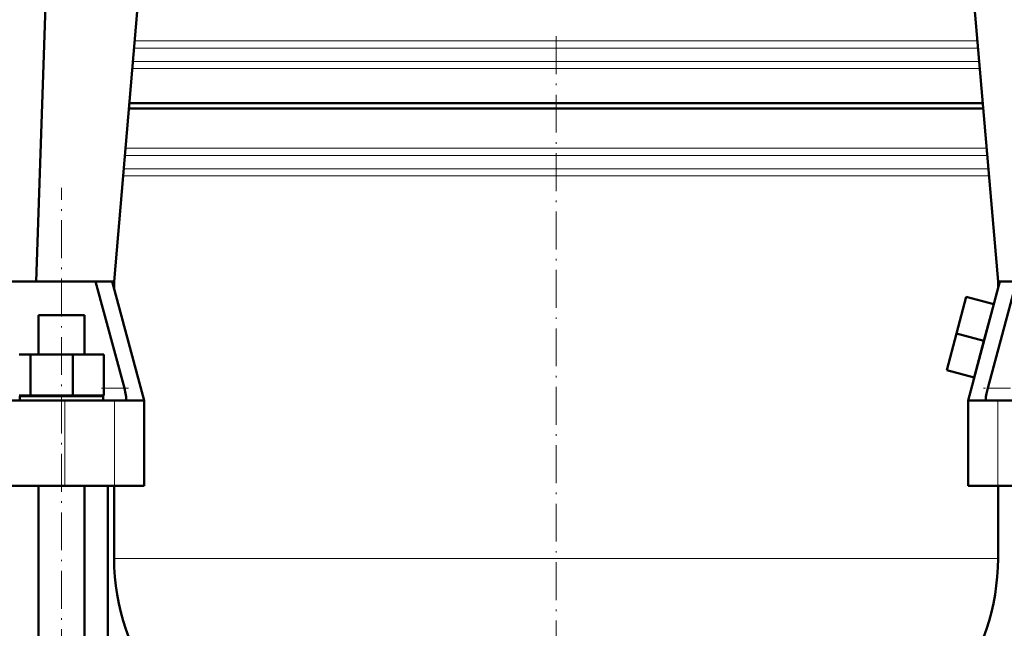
# Model space of a CAD drawing. Extents: x -2065 to 2446, y -2124 to 856.
# Tile 38 of 59: x -23 to 289, y -46 to 147. Entities that reach past the tile are written whole.
import ezdxf

# ---------------------------------------------------------------- set-up
doc = ezdxf.new("R2010")
doc.units = 0
doc.linetypes.add('DASHDOT', pattern=[18.5, 12, -3, 0.5, -3])

msp = doc.modelspace()

# ---------------------------------------------------------------- linework, layer by layer
at = {"color": 7, "lineweight": 50}
for p, q in [((-18.17, 63.66), (-8.02, 355.66)), ((6.56, 63.66), (31.56, 355.66)), ((286.57, 63.66), (261.57, 355.66)), ((11.4, 120.11), (47.57, 120.11)), ((47.57, 120.11), (146.57, 120.11)), ((146.57, 120.11), (281.73, 120.11)), ((146.57, 118.41), (11.25, 118.41)), ((281.88, 118.41), (146.57, 118.41)), ((-33.1, 63.66), (-10.1, 63.66)), ((-10.1, 63.66), (0.65, 63.66)), ((0.65, 63.66), (9.81, 29.86)), ((0.65, 63.66), (5.78, 63.66)), ((6.57, 63.66), (5.78, 63.66)), ((5.96, 63.66), (16.07, 25.96)), ((6.57, 63.67), (6.57, 61.42)), ((287.17, 63.66), (277.07, 25.96)), ((283.33, 29.86), (292.48, 63.66)), ((287.35, 63.66), (286.57, 63.66)), ((286.57, 63.66), (286.57, 61.42)), ((287.35, 63.66), (292.48, 63.66)), ((276.53, 58.73), (273.42, 47.14)), ((285.22, 56.4), (276.53, 58.73)), ((285.22, 56.4), (282.12, 44.81)), ((-17.4, 52.96), (-10.1, 52.96)), ((-17.4, 40.46), (-17.4, 52.96)), ((-10.1, 52.96), (-2.8, 52.96)), ((-2.8, 40.46), (-2.8, 52.96)), ((273.42, 47.14), (270.32, 35.55)), ((282.12, 44.81), (273.42, 47.14)), ((282.12, 44.81), (279.01, 33.22)), ((-23.48, 40.46), (-19.89, 40.46)), ((-19.89, 40.46), (-6.51, 40.46)), ((-19.89, 27.46), (-19.89, 40.46)), ((-6.51, 40.46), (3.29, 40.46)), ((-6.51, 27.46), (-6.51, 40.46)), ((3.29, 27.46), (3.29, 40.46)), ((279.01, 33.22), (270.32, 35.55)), ((-9.01, 25.96), (-29.2, 25.96)), ((-19.89, 27.46), (-23.48, 27.46)), ((3.1, 27.26), (-23.3, 27.26)), ((-23.3, 25.96), (-23.3, 27.26)), ((-6.51, 27.46), (-19.89, 27.46)), ((-17.4, 27.26), (-17.4, 27.46)), ((6.65, 25.96), (-9.01, 25.96)), ((3.29, 27.46), (-6.51, 27.46)), ((-2.8, 27.26), (-2.8, 27.46)), ((3.1, 27.26), (3.1, 25.96)), ((10.27, 25.96), (6.65, 25.96)), ((16.07, 25.96), (10.27, 25.96)), ((10.39, 27), (10.38, 27.11)), ((16.07, 25.96), (16.07, -1.04)), ((282.87, 25.96), (277.07, 25.96)), ((277.07, 25.96), (277.07, -1.04)), ((282.75, 27.11), (282.74, 27)), ((286.48, 25.96), (282.87, 25.96)), ((302.14, 25.96), (286.48, 25.96)), ((-9.01, -1.04), (-197.86, -1.04)), ((-17.4, -232.39), (-17.4, -1.04)), ((6.65, -1.04), (-9.01, -1.04)), ((-2.8, -232.39), (-2.8, -1.04)), ((4.57, -232.39), (4.57, -1.04)), ((6.57, -1.04), (6.57, -24.09)), ((16.07, -1.04), (6.65, -1.04)), ((286.48, -1.04), (277.07, -1.04)), ((302.14, -1.04), (286.48, -1.04)), ((286.57, -1.04), (286.57, -24.09))]:
    msp.add_line(p, q, dxfattribs=at)
at = {"color": 7, "linetype": 'DASHDOT', "lineweight": 18}
for p, q in [((146.57, 141.25), (146.57, -112.43)), ((-10.1, -261.99), (-10.1, 93.27))]:
    msp.add_line(p, q, dxfattribs=at)
at = {"color": 7, "linetype": 'DASHDOT', "lineweight": 18, "ltscale": 0.262923}
msp.add_line((146.57, 140.67), (146.57, 130.15), dxfattribs=at)
at = {"color": 7, "lineweight": 18}
for p, q in [((146.57, 137.52), (12.89, 137.52)), ((13.08, 139.79), (146.57, 139.79)), ((146.57, 139.79), (280.05, 139.79)), ((280.24, 137.52), (146.57, 137.52)), ((146.57, 131.03), (12.33, 131.03)), ((12.53, 133.31), (146.57, 133.31)), ((146.57, 133.31), (280.6, 133.31)), ((280.8, 131.03), (146.57, 131.03)), ((9.98, 103.52), (146.57, 103.52)), ((10.17, 105.79), (146.57, 105.79)), ((146.57, 105.79), (282.96, 105.79)), ((146.57, 103.52), (283.15, 103.52)), ((146.57, 97.03), (9.42, 97.03)), ((9.62, 99.31), (146.57, 99.31)), ((146.57, 99.31), (283.51, 99.31)), ((283.71, 97.03), (146.57, 97.03)), ((-10.1, 52.96), (-10.1, 63.66)), ((9.81, 29.86), (3.29, 29.86)), ((289.84, 29.86), (283.33, 29.86)), ((-9.01, 25.96), (-9.01, -1.04)), ((6.65, 25.96), (6.65, -1.04)), ((286.48, 25.96), (286.48, -1.04)), ((6.57, -24.09), (146.57, -24.09)), ((146.57, -24.09), (286.57, -24.09))]:
    msp.add_line(p, q, dxfattribs=at)
at = {"color": 7, "linetype": 'DASHDOT', "lineweight": 18, "ltscale": 0.214463}
msp.add_line((11.15, 29.86), (2.57, 29.86), dxfattribs=at)
at = {"color": 7, "linetype": 'DASHDOT', "lineweight": 18, "ltscale": 0.214299}
msp.add_line((290.56, 29.86), (281.99, 29.86), dxfattribs=at)
at = {"color": 7, "lineweight": 50}
for points in [[(10.38, 27.11), (10.21, 28.14), (9.81, 29.86)], [(283.33, 29.86), (282.92, 28.14), (282.75, 27.11)], [(10.27, 25.96), (10.31, 25.97), (10.34, 26), (10.38, 26.07), (10.42, 26.3), (10.43, 26.51), (10.39, 27)], [(282.74, 27), (282.71, 26.38), (282.73, 26.15), (282.78, 26.02), (282.81, 25.98), (282.87, 25.96)]]:
    msp.add_lwpolyline(points, dxfattribs=at)
for centre, start, end in [((76.57, -24.09), 180, 253.7398), ((216.57, -24.09), 286.2602, 0)]:
    msp.add_arc(centre, 70, start, end, dxfattribs=at)

doc.saveas('drawing.dxf')
